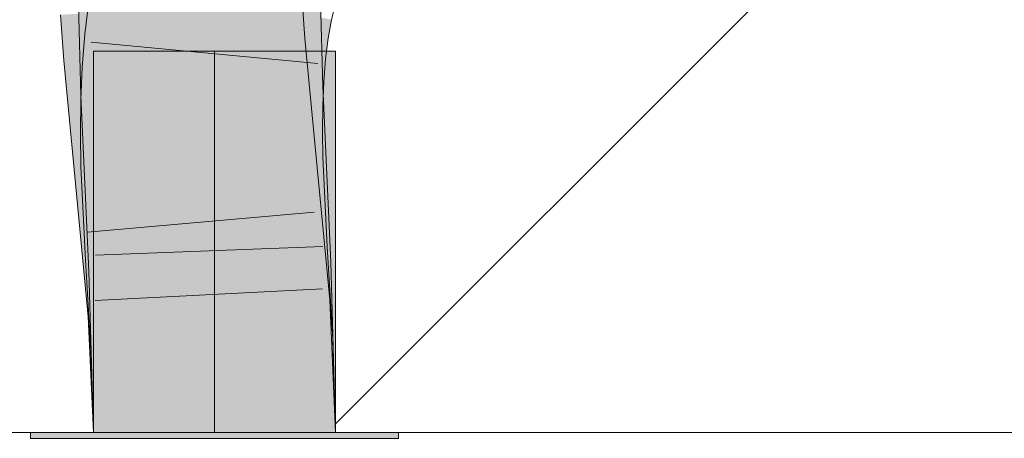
# Model space of a CAD drawing. Extents: x -620 to 300, y 62 to 1107.
# Tile 133 of 256: x 217.505 to 218.522, y 716.372 to 716.804. Entities that reach past the tile are written whole.
import ezdxf
from ezdxf.lldxf.tags import DXFTag

# ---------------------------------------------------------------- set-up
doc = ezdxf.new("R2010")
doc.units = 0
doc.layers.get('0').update_dxf_attribs({"lineweight": 35})
doc.layers.add('E_Detail_Linie_Text_Bem', color=7, linetype='Continuous', lineweight=13)
for name, color, linetype, lineweight, true_color in [('E_Detail_Wandschraffur', 7, 'Continuous', 5, 0xc0c0c0), ('E_Leerrohr 25-A06G9GDD8I', 7, 'Continuous', 9, 0xff8000), ('E_Leerrohr 25-Shading', 7, 'Continuous', 9, 0xff8000)]:
    doc.layers.add(name, color=color, linetype=linetype, lineweight=lineweight, true_color=true_color)
tags = doc.linetypes.add('fein_strichliert', pattern=[4, 1, -2, 1]).pattern_tags.tags
tags[8:9] = [DXFTag(74, 4), DXFTag(75, 0), DXFTag(340, '0'), DXFTag(46, 0.0), DXFTag(50, 0.0), DXFTag(44, 0.0), DXFTag(45, 0.0)]
tags[6:7] = [DXFTag(74, 4), DXFTag(75, 0), DXFTag(340, '0'), DXFTag(46, 0.0), DXFTag(50, 0.0), DXFTag(44, 0.0), DXFTag(45, 0.0)]
tags[4:5] = [DXFTag(74, 4), DXFTag(75, 0), DXFTag(340, '0'), DXFTag(46, 0.0), DXFTag(50, 0.0), DXFTag(44, 0.0), DXFTag(45, 0.0)]
tags = doc.linetypes.add('STRICHPUNKT2-A06G9GDE8I', pattern=[12.7, 6.35, -3.175, 0, -3.175]).pattern_tags.tags
tags[10:11] = [DXFTag(74, 4), DXFTag(75, 0), DXFTag(340, '0'), DXFTag(46, 0.0), DXFTag(50, 0.0), DXFTag(44, 0.0), DXFTag(45, 0.0)]
tags[8:9] = [DXFTag(74, 4), DXFTag(75, 0), DXFTag(340, '0'), DXFTag(46, 0.0), DXFTag(50, 0.0), DXFTag(44, 0.0), DXFTag(45, 0.0)]
tags[6:7] = [DXFTag(74, 4), DXFTag(75, 0), DXFTag(340, '0'), DXFTag(46, 0.0), DXFTag(50, 0.0), DXFTag(44, 0.0), DXFTag(45, 0.0)]
tags[4:5] = [DXFTag(74, 4), DXFTag(75, 0), DXFTag(340, '0'), DXFTag(46, 0.0), DXFTag(50, 0.0), DXFTag(44, 0.0), DXFTag(45, 0.0)]

# ---------------------------------------------------------------- blocks, each defined once
blk = doc.blocks.new('Shading-A06G9G1B8I', base_point=(193.1191, 715.3621))
at = {"layer": 'E_Leerrohr 25-Shading', "color": 31, "true_color": 0xfabd7f}
for points in [[(217.6974, 716.8046), (217.7003, 716.8042), (217.6995, 716.8321), (217.7052, 716.8308)], [(217.7062, 716.8306), (217.7052, 716.8308), (217.7047, 716.8035), (217.7003, 716.8042)], [(217.7047, 716.8035), (217.7111, 716.8026), (217.7062, 716.8306), (217.7076, 716.8303)], [(217.7111, 716.8026), (217.7877, 716.7907), (217.7076, 716.8303), (217.7916, 716.812)], [(217.6067, 716.8206), (217.6026, 716.8206), (217.605, 716.733)], [(217.6823, 716.7986), (217.6809, 716.8216), (217.6065, 716.8099), (217.6067, 716.8206)], [(217.6864, 716.8063), (217.613, 716.8177), (217.686, 716.7776), (217.6089, 716.7855)], [(217.7603, 716.8224), (217.6721, 716.817), (217.7633, 716.7814), (217.6753, 716.7734)], [(217.6897, 716.7975), (217.6889, 716.8217), (217.6823, 716.7986), (217.6809, 716.8216)], [(217.6917, 716.7972), (217.691, 716.8217), (217.6897, 716.7975), (217.6889, 716.8217)], [(217.6954, 716.8218), (217.691, 716.8217), (217.6917, 716.7972)], [(217.6917, 716.7972), (217.6942, 716.7822), (217.6954, 716.8218), (217.6972, 716.8218)], [(217.6942, 716.7822), (217.7028, 716.7308), (217.6972, 716.8218), (217.702, 716.8218)], [(217.7028, 716.7308), (217.7159, 716.7314), (217.702, 716.8218), (217.7176, 716.822)], [(217.7159, 716.7314), (217.7818, 716.7339), (217.7176, 716.822), (217.7794, 716.8228)], [(217.6015, 716.8127), (217.5839, 716.8116), (217.6033, 716.7669), (217.5872, 716.7654)], [(217.6033, 716.7669), (217.6176, 716.7682), (217.6015, 716.8127), (217.6199, 716.8138)], [(217.6065, 716.8099), (217.6057, 716.7688), (217.6823, 716.7986), (217.6845, 716.7629)], [(217.6727, 716.8094), (217.6199, 716.8138), (217.6748, 716.7801), (217.6187, 716.7897)], [(217.6928, 716.7769), (217.6939, 716.8052), (217.686, 716.7776), (217.6864, 716.8063)], [(217.6865, 716.7302), (217.6921, 716.7304), (217.6823, 716.7986), (217.6897, 716.7975)], [(217.6897, 716.7975), (217.691, 716.7623), (217.6917, 716.7972), (217.6926, 716.7622)], [(217.6942, 716.7822), (217.6917, 716.7972), (217.6926, 716.7622)], [(217.6928, 716.7769), (217.6961, 716.7766), (217.6939, 716.8052), (217.6974, 716.8046)], [(217.6961, 716.7766), (217.6968, 716.7764), (217.6974, 716.8046), (217.7003, 716.8042)], [(217.7047, 716.8035), (217.7003, 716.8042), (217.7037, 716.7758), (217.6968, 716.7764)], [(217.7037, 716.7758), (217.7136, 716.7747), (217.7047, 716.8035), (217.7111, 716.8026)], [(217.7136, 716.7747), (217.7848, 716.7675), (217.7111, 716.8026), (217.7877, 716.7907)], [(217.686, 716.7776), (217.6089, 716.7855), (217.6862, 716.7482), (217.6063, 716.753)], [(217.6187, 716.7897), (217.6176, 716.7682), (217.6748, 716.7801), (217.6753, 716.7734)], [(217.7633, 716.7814), (217.6753, 716.7734), (217.7761, 716.6482), (217.6881, 716.6398)], [(217.6923, 716.7479), (217.6928, 716.7769), (217.6862, 716.7482), (217.686, 716.7776)], [(217.6923, 716.7479), (217.6936, 716.7478), (217.6928, 716.7769), (217.6941, 716.7767)], [(217.6935, 716.7305), (217.7028, 716.7308), (217.6926, 716.7622), (217.6942, 716.7822)], [(217.6936, 716.7478), (217.6945, 716.7477), (217.6941, 716.7767), (217.6968, 716.7764)], [(217.7037, 716.7758), (217.6968, 716.7764), (217.7031, 716.7473), (217.6945, 716.7477)], [(217.7031, 716.7473), (217.7151, 716.7465), (217.7037, 716.7758), (217.7136, 716.7747)], [(217.6033, 716.7669), (217.5872, 716.7654), (217.608, 716.6321), (217.6002, 716.6313)], [(217.6033, 716.7669), (217.606, 716.6908), (217.6176, 716.7682), (217.6124, 716.691)], [(217.6057, 716.7688), (217.605, 716.733), (217.6845, 716.7629), (217.6865, 716.7302)], [(217.6176, 716.7682), (217.6172, 716.7612), (217.6753, 716.7734), (217.6771, 716.7543)], [(217.7151, 716.7465), (217.7828, 716.7425), (217.7136, 716.7747), (217.7848, 716.7675)], [(217.6771, 716.7543), (217.6172, 716.7612), (217.6819, 716.7042), (217.6135, 716.707)], [(217.691, 716.7623), (217.6921, 716.7304), (217.6926, 716.7622), (217.6935, 716.7305)], [(217.6862, 716.7482), (217.6063, 716.753), (217.687, 716.7184), (217.605, 716.7204)], [(217.6924, 716.7182), (217.6923, 716.7479), (217.687, 716.7184), (217.6862, 716.7482)], [(217.6933, 716.7182), (217.6945, 716.7477), (217.6924, 716.7182), (217.6923, 716.7479)], [(217.7031, 716.7473), (217.6945, 716.7477), (217.7027, 716.718), (217.6933, 716.7182)], [(217.7027, 716.718), (217.716, 716.7177), (217.7031, 716.7473), (217.7151, 716.7465)], [(217.716, 716.7177), (217.7817, 716.716), (217.7151, 716.7465), (217.7828, 716.7425)], [(217.6865, 716.7302), (217.605, 716.733), (217.6051, 716.727)], [(217.6089, 716.7272), (217.6051, 716.727), (217.6134, 716.5458)], [(217.6993, 716.549), (217.6865, 716.7302), (217.6134, 716.5458), (217.6089, 716.7272)], [(217.7003, 716.549), (217.6921, 716.7304), (217.6993, 716.549), (217.6865, 716.7302)], [(217.7018, 716.5491), (217.6935, 716.7305), (217.7003, 716.549), (217.6921, 716.7304)], [(217.7028, 716.7308), (217.6935, 716.7305), (217.7052, 716.5492), (217.7018, 716.5491)], [(217.7052, 716.5492), (217.71, 716.5494), (217.7028, 716.7308), (217.7159, 716.7314)], [(217.71, 716.5494), (217.7901, 716.5524), (217.7159, 716.7314), (217.7818, 716.7339)], [(217.687, 716.7184), (217.605, 716.7204), (217.6883, 716.6879), (217.6047, 716.6877)], [(217.6931, 716.688), (217.6933, 716.7182), (217.6883, 716.6879), (217.687, 716.7184)], [(217.7817, 716.716), (217.6933, 716.7182), (217.7814, 716.6882), (217.6931, 716.688)], [(217.6135, 716.707), (217.6084, 716.6321), (217.6819, 716.7042), (217.6881, 716.6398)], [(217.6883, 716.6879), (217.6047, 716.6877), (217.69, 716.657), (217.6052, 716.6537)], [(217.606, 716.6908), (217.608, 716.6321), (217.6124, 716.691), (217.6084, 716.6321)], [(217.6935, 716.6572), (217.6931, 716.688), (217.69, 716.657), (217.6883, 716.6879)], [(217.7814, 716.6882), (217.6931, 716.688), (217.7819, 716.6606), (217.6935, 716.6572)], [(217.69, 716.657), (217.6052, 716.6537), (217.6967, 716.5627), (217.6097, 716.558)], [(217.698, 716.5629), (217.6935, 716.6572), (217.6967, 716.5627), (217.69, 716.657)], [(217.7819, 716.6606), (217.6935, 716.6572), (217.7863, 716.5676), (217.698, 716.5629)], [(217.7761, 716.6482), (217.6881, 716.6398), (217.789, 716.5124), (217.7009, 716.5062)], [(217.7009, 716.5062), (217.6881, 716.6398), (217.6127, 716.4999), (217.608, 716.6321)], [(217.6082, 716.6282), (217.608, 716.6321), (217.605, 716.5807), (217.6002, 716.6313)], [(217.6127, 716.4999), (217.6082, 716.6282), (217.605, 716.5807)], [(217.698, 716.5629), (217.6097, 716.558), (217.7038, 716.4685), (217.6155, 716.4644)], [(217.7863, 716.5676), (217.698, 716.5629), (217.792, 716.4726), (217.7038, 716.4685)], [(217.7066, 716.3778), (217.795, 716.3778), (217.71, 716.5494), (217.7901, 716.5524)], [(217.7066, 716.3778), (217.7003, 716.549), (217.6182, 716.3778), (217.6134, 716.5458)], [(217.7066, 716.3778), (217.7018, 716.5491), (217.7003, 716.549)], [(217.7052, 716.5492), (217.7018, 716.5491), (217.7066, 716.3778)], [(217.7066, 716.3778), (217.71, 716.5494), (217.7052, 716.5492)], [(217.789, 716.5124), (217.7009, 716.5062), (217.795, 716.3778), (217.7066, 716.3778)], [(217.7009, 716.5062), (217.6127, 716.4999), (217.7066, 716.3778), (217.6182, 716.3778)], [(217.792, 716.4726), (217.7038, 716.4685), (217.795, 716.3778), (217.7066, 716.3778)], [(217.7038, 716.4685), (217.6155, 716.4644), (217.7066, 716.3778), (217.6182, 716.3778)]]:
    blk.add_solid(points, dxfattribs=at)
at = {"layer": 'E_Leerrohr 25-Shading', "color": 43, "true_color": 0xd7ab7f}
for points in [[(217.6051, 716.727), (217.605, 716.733), (217.566, 716.8201), (217.6009, 716.8206)], [(217.6016, 716.7355), (217.566, 716.8201), (217.5683, 716.7363)], [(217.613, 716.8177), (217.5768, 716.8233), (217.6089, 716.7855), (217.5725, 716.7892)], [(217.605, 716.733), (217.6026, 716.8206), (217.6009, 716.8206)], [(217.7969, 716.8247), (217.7603, 716.8224), (217.7998, 716.7847), (217.7633, 716.7814)], [(217.7815, 716.7693), (217.7802, 716.8228), (217.7808, 716.7693), (217.7794, 716.8228)], [(217.7823, 716.734), (217.7846, 716.7341), (217.7802, 716.8228), (217.7835, 716.8229)], [(217.7835, 716.8229), (217.7846, 716.7341), (217.8049, 716.8231), (217.809, 716.735)], [(217.8049, 716.8231), (217.8076, 716.7665), (217.816, 716.8233), (217.8176, 716.7654)], [(217.569, 716.8107), (217.5473, 716.8093), (217.5748, 716.7643), (217.5508, 716.7621)], [(217.5872, 716.7654), (217.5839, 716.8116), (217.5748, 716.7643), (217.569, 716.8107)], [(217.7934, 716.8116), (217.7916, 716.812), (217.7886, 716.7906), (217.7877, 716.7907)], [(217.7886, 716.7906), (217.7894, 716.7905), (217.7934, 716.8116), (217.7943, 716.8115)], [(217.7894, 716.7905), (217.7899, 716.7903), (217.7943, 716.8115), (217.7948, 716.8113)], [(217.7899, 716.7903), (217.7928, 716.7899), (217.7948, 716.8113), (217.7978, 716.8107)], [(217.7978, 716.8107), (217.7928, 716.7899), (217.8245, 716.8049), (217.8185, 716.7859)], [(217.8185, 716.7859), (217.8239, 716.7851), (217.8245, 716.8049), (217.8274, 716.8043)], [(217.6072, 716.7639), (217.6089, 716.7855), (217.5705, 716.7648), (217.5725, 716.7892)], [(217.7886, 716.7906), (217.7877, 716.7907), (217.7849, 716.7675), (217.7848, 716.7675)], [(217.7849, 716.7675), (217.7857, 716.7673), (217.7886, 716.7906), (217.7894, 716.7905)], [(217.7857, 716.7673), (217.7862, 716.7673), (217.7894, 716.7905), (217.7899, 716.7903)], [(217.7862, 716.7673), (217.7888, 716.767), (217.7899, 716.7903), (217.7928, 716.7899)], [(217.7928, 716.7899), (217.7888, 716.767), (217.8185, 716.7859), (217.8139, 716.7645)], [(217.8139, 716.7645), (217.8212, 716.7637), (217.8185, 716.7859), (217.8239, 716.7851)], [(217.7998, 716.7847), (217.7633, 716.7814), (217.8126, 716.6517), (217.7761, 716.6482)], [(217.6002, 716.6313), (217.5872, 716.7654), (217.5968, 716.631), (217.5748, 716.7643)], [(217.7823, 716.734), (217.7815, 716.7693), (217.7818, 716.7339), (217.7808, 716.7693)], [(217.7857, 716.7673), (217.7848, 716.7675), (217.7831, 716.7424), (217.7828, 716.7425)], [(217.7836, 716.7424), (217.7862, 716.7673), (217.7831, 716.7424), (217.7857, 716.7673)], [(217.7836, 716.7424), (217.786, 716.7422), (217.7862, 716.7673), (217.7888, 716.767)], [(217.7888, 716.767), (217.786, 716.7422), (217.8139, 716.7645), (217.8107, 716.7408)], [(217.8076, 716.7665), (217.809, 716.735), (217.8176, 716.7654), (217.8184, 716.7354)], [(217.5748, 716.7643), (217.5508, 716.7621), (217.5968, 716.631), (217.5637, 716.6279)], [(217.6063, 716.753), (217.5698, 716.7552), (217.605, 716.7204), (217.5684, 716.7213)], [(217.6063, 716.753), (217.6072, 716.7639), (217.5698, 716.7552), (217.5705, 716.7648)], [(217.8107, 716.7408), (217.8193, 716.7403), (217.8139, 716.7645), (217.8212, 716.7637)], [(217.5686, 716.7255), (217.6051, 716.727), (217.5683, 716.7363), (217.6016, 716.7355)], [(217.7836, 716.7424), (217.7828, 716.7425), (217.7821, 716.716), (217.7817, 716.716)], [(217.7821, 716.716), (217.7842, 716.7159), (217.7836, 716.7424), (217.786, 716.7422)], [(217.786, 716.7422), (217.7842, 716.7159), (217.8107, 716.7408), (217.8089, 716.7153)], [(217.7846, 716.7341), (217.7911, 716.5524), (217.809, 716.735), (217.8232, 716.5536)], [(217.8089, 716.7153), (217.8183, 716.7151), (217.8107, 716.7408), (217.8193, 716.7403)], [(217.8232, 716.5536), (217.8267, 716.5537), (217.809, 716.735), (217.8184, 716.7354)], [(217.6051, 716.727), (217.5686, 716.7255), (217.6134, 716.5458), (217.5768, 716.5444)], [(217.7823, 716.734), (217.7818, 716.7339), (217.7907, 716.5524), (217.7901, 716.5524)], [(217.7907, 716.5524), (217.7911, 716.5524), (217.7823, 716.734), (217.7846, 716.7341)], [(217.605, 716.7204), (217.5684, 716.7213), (217.6047, 716.6877), (217.5681, 716.6876)], [(217.7842, 716.7159), (217.7817, 716.716), (217.7833, 716.6882), (217.7814, 716.6882)], [(217.7833, 716.6882), (217.8085, 716.6884), (217.7842, 716.7159), (217.8089, 716.7153)], [(217.8085, 716.6884), (217.8181, 716.6884), (217.8089, 716.7153), (217.8183, 716.7151)], [(217.6047, 716.6877), (217.5681, 716.6876), (217.6052, 716.6537), (217.5686, 716.6522)], [(217.7833, 716.6882), (217.7814, 716.6882), (217.7833, 716.6607), (217.7819, 716.6606)], [(217.8184, 716.6621), (217.8181, 716.6884), (217.7833, 716.6607), (217.7833, 716.6882)], [(217.6052, 716.6537), (217.5686, 716.6522), (217.6097, 716.558), (217.5732, 716.5561)], [(217.7833, 716.6607), (217.7819, 716.6606), (217.7868, 716.5676), (217.7863, 716.5676)], [(217.8228, 716.5696), (217.8184, 716.6621), (217.7868, 716.5676), (217.7833, 716.6607)], [(217.8126, 716.6517), (217.7761, 716.6482), (217.8255, 716.515), (217.789, 716.5124)], [(217.6127, 716.4999), (217.605, 716.5807), (217.5637, 716.6279), (217.5968, 716.631)], [(217.6127, 716.4999), (217.5637, 716.6279), (217.5762, 716.4974)], [(217.605, 716.5807), (217.6002, 716.6313), (217.5968, 716.631)], [(217.8166, 716.5693), (217.7863, 716.5676), (217.8265, 716.4742), (217.792, 716.4726)], [(217.8286, 716.4743), (217.8228, 716.5696), (217.8265, 716.4742), (217.8166, 716.5693)], [(217.6097, 716.558), (217.5732, 716.5561), (217.6155, 716.4644), (217.5789, 716.4627)], [(217.7907, 716.5524), (217.7901, 716.5524), (217.7949, 716.3814)], [(217.7949, 716.3814), (217.8316, 716.3778), (217.7907, 716.5524), (217.8232, 716.5536)], [(217.8316, 716.3778), (217.8267, 716.5537), (217.8232, 716.5536)], [(217.6134, 716.5458), (217.5768, 716.5444), (217.6182, 716.3778), (217.5816, 716.3778)], [(217.8255, 716.515), (217.789, 716.5124), (217.8316, 716.3778), (217.795, 716.3778)], [(217.6127, 716.4999), (217.5762, 716.4974), (217.6182, 716.3778), (217.5816, 716.3778)], [(217.8316, 716.3778), (217.8265, 716.4742), (217.795, 716.3778), (217.792, 716.4726)], [(217.8316, 716.3778), (217.8286, 716.4743), (217.8265, 716.4742)], [(217.6155, 716.4644), (217.5789, 716.4627), (217.6182, 716.3778), (217.5816, 716.3778)], [(217.8316, 716.3778), (217.7949, 716.3814), (217.795, 716.3778)]]:
    blk.add_solid(points, dxfattribs=at)
at = {"layer": 'E_Leerrohr 25-Shading', "color": 31, "true_color": 0xecb67f}
for points in [[(217.5816, 716.3778), (217.6975, 716.7719), (217.5816, 716.7719)], [(217.5816, 716.3778), (217.7066, 716.3778), (217.6975, 716.7719), (217.7049, 716.5065)], [(217.5816, 716.3778), (217.6975, 716.7719), (217.5816, 716.7719)], [(217.5816, 716.3778), (217.7066, 716.3778), (217.6975, 716.7719), (217.7049, 716.5065)], [(217.5816, 716.3778), (217.6975, 716.7719), (217.5816, 716.7719)], [(217.5816, 716.3778), (217.7066, 716.3778), (217.6975, 716.7719), (217.7049, 716.5065)], [(217.7049, 716.5065), (217.7014, 716.7719), (217.6975, 716.7719)], [(217.7049, 716.5065), (217.7014, 716.7719), (217.6975, 716.7719)], [(217.7049, 716.5065), (217.7014, 716.7719), (217.6975, 716.7719)], [(217.7066, 716.3778), (217.7066, 716.7719), (217.7014, 716.7719)], [(217.7066, 716.3778), (217.7066, 716.7719), (217.7014, 716.7719)], [(217.7066, 716.3778), (217.7066, 716.7719), (217.7014, 716.7719)], [(217.7066, 716.3778), (217.7284, 716.7719), (217.7107, 716.5069)], [(217.7284, 716.7719), (217.7066, 716.3778), (217.8316, 716.3784), (217.8316, 716.3778)], [(217.7066, 716.3778), (217.7284, 716.7719), (217.7107, 716.5069)], [(217.7284, 716.7719), (217.7066, 716.3778), (217.8316, 716.3784), (217.8316, 716.3778)], [(217.7066, 716.3778), (217.7284, 716.7719), (217.7107, 716.5069)], [(217.7284, 716.7719), (217.7066, 716.3778), (217.8316, 716.3784), (217.8316, 716.3778)], [(217.7191, 716.7719), (217.7066, 716.7719), (217.7066, 716.3778)], [(217.7191, 716.7719), (217.7066, 716.7719), (217.7066, 716.3778)], [(217.7191, 716.7719), (217.7066, 716.7719), (217.7066, 716.3778)], [(217.7284, 716.7719), (217.7191, 716.7719), (217.7107, 716.5069)], [(217.7284, 716.7719), (217.7191, 716.7719), (217.7107, 716.5069)], [(217.7284, 716.7719), (217.7191, 716.7719), (217.7107, 716.5069)], [(217.7795, 716.7719), (217.7284, 716.7719), (217.8213, 716.5148), (217.8316, 716.3784)], [(217.7795, 716.7719), (217.7284, 716.7719), (217.8213, 716.5148), (217.8316, 716.3784)], [(217.7795, 716.7719), (217.7284, 716.7719), (217.8213, 716.5148), (217.8316, 716.3784)], [(217.8018, 716.7719), (217.7795, 716.7719), (217.8213, 716.5148)], [(217.8018, 716.7719), (217.7795, 716.7719), (217.8213, 716.5148)], [(217.8018, 716.7719), (217.7795, 716.7719), (217.8213, 716.5148)], [(217.8316, 716.3784), (217.8316, 716.7719), (217.8018, 716.7719)], [(217.8316, 716.3784), (217.8316, 716.7719), (217.8018, 716.7719)], [(217.8316, 716.3784), (217.8316, 716.7719), (217.8018, 716.7719)], [(217.6276, 716.3778), (217.5166, 716.3778), (217.6281, 716.3718), (217.5166, 716.3718)], [(217.6276, 716.3778), (217.5166, 716.3778), (217.6281, 716.3718), (217.5166, 716.3718)], [(217.6276, 716.3778), (217.5166, 716.3778), (217.6281, 716.3718), (217.5166, 716.3718)], [(217.6607, 716.3718), (217.6606, 716.3778), (217.6281, 716.3718), (217.6276, 716.3778)], [(217.6607, 716.3718), (217.6606, 716.3778), (217.6281, 716.3718), (217.6276, 716.3778)], [(217.6607, 716.3718), (217.6606, 716.3778), (217.6281, 716.3718), (217.6276, 716.3778)], [(217.7066, 716.3718), (217.7066, 716.3778), (217.6607, 716.3718), (217.6606, 716.3778)], [(217.7066, 716.3718), (217.7066, 716.3778), (217.6607, 716.3718), (217.6606, 716.3778)], [(217.7066, 716.3718), (217.7066, 716.3778), (217.6607, 716.3718), (217.6606, 716.3778)], [(217.7391, 716.3778), (217.7066, 716.3778), (217.7391, 716.3718), (217.7066, 716.3718)], [(217.7391, 716.3778), (217.7066, 716.3778), (217.7391, 716.3718), (217.7066, 716.3718)], [(217.7391, 716.3778), (217.7066, 716.3778), (217.7391, 716.3718), (217.7066, 716.3718)], [(217.8173, 716.3718), (217.8175, 716.3778), (217.7391, 716.3718), (217.7391, 716.3778)], [(217.8173, 716.3718), (217.8175, 716.3778), (217.7391, 716.3718), (217.7391, 716.3778)], [(217.8173, 716.3718), (217.8175, 716.3778), (217.7391, 716.3718), (217.7391, 716.3778)], [(217.8966, 716.3718), (217.8966, 716.3778), (217.8173, 716.3718), (217.8175, 716.3778)], [(217.8966, 716.3718), (217.8966, 716.3778), (217.8173, 716.3718), (217.8175, 716.3778)], [(217.8966, 716.3718), (217.8966, 716.3778), (217.8173, 716.3718), (217.8175, 716.3778)]]:
    blk.add_solid(points, dxfattribs=at)
blk = doc.blocks.new('Referenz-A06G9GDF8I')
at = {"layer": 'E_Detail_Linie_Text_Bem', "linetype": 'Continuous', "ltscale": 0.13}
blk.add_line((223.0545, 716.3778), (211.2545, 716.3778), dxfattribs=at)
at = {"layer": 'E_Detail_Wandschraffur', "linetype": 'fein_strichliert', "ltscale": 0.13}
blk.add_line((217.8313, 716.3867), (218.3904, 716.9457), dxfattribs=at)
at = {"layer": 'E_Leerrohr 25-A06G9GDD8I', "linetype": 'Continuous', "ltscale": 0.13}
for p, q in [((217.566, 716.8201), (217.5686, 716.7256)), ((217.5768, 716.8233), (217.5725, 716.7892)), ((217.7969, 716.8247), (217.7998, 716.7847)), ((217.816, 716.8233), (217.8184, 716.7354)), ((217.8316, 716.8209), (217.8274, 716.8042)), ((217.5473, 716.8094), (217.5508, 716.7621)), ((217.8274, 716.8042), (217.8239, 716.7851)), ((217.5725, 716.7892), (217.5698, 716.7552)), ((217.5793, 716.7809), (217.8133, 716.7591)), ((217.7998, 716.7847), (217.8126, 716.6517)), ((217.8239, 716.7851), (217.8212, 716.7637)), ((217.5816, 716.7718), (217.5816, 716.3778)), ((217.6548, 716.7718), (217.5816, 716.7718)), ((217.5816, 716.7718), (217.5816, 716.3778)), ((217.6548, 716.7718), (217.5816, 716.7718)), ((217.5816, 716.7718), (217.5816, 716.3778)), ((217.6548, 716.7718), (217.5816, 716.7718)), ((217.7584, 716.7718), (217.6548, 716.7718)), ((217.7584, 716.7718), (217.6548, 716.7718)), ((217.7584, 716.7718), (217.6548, 716.7718)), ((217.8316, 716.7718), (217.7584, 716.7718)), ((217.8316, 716.7718), (217.7584, 716.7718)), ((217.8316, 716.7718), (217.7584, 716.7718)), ((217.8316, 716.3778), (217.8316, 716.7718)), ((217.8316, 716.3778), (217.8316, 716.7718)), ((217.8316, 716.3778), (217.8316, 716.7718)), ((217.5508, 716.7621), (217.5637, 716.6279)), ((217.5698, 716.7552), (217.5684, 716.7213)), ((217.8212, 716.7637), (217.8193, 716.7403)), ((217.8193, 716.7403), (217.8183, 716.7151)), ((217.8184, 716.7354), (217.8267, 716.5537)), ((217.5686, 716.7256), (217.5768, 716.5444)), ((217.5684, 716.7213), (217.5681, 716.6876)), ((217.8183, 716.7151), (217.8181, 716.6884)), ((217.5681, 716.6876), (217.5686, 716.6522)), ((217.8181, 716.6884), (217.8184, 716.6621)), ((217.8184, 716.6621), (217.8228, 716.5696)), ((217.5686, 716.6522), (217.5732, 716.5561)), ((217.8126, 716.6517), (217.8255, 716.515)), ((217.5637, 716.6279), (217.5762, 716.4974)), ((217.5753, 716.5849), (217.8094, 716.6054)), ((217.5836, 716.5611), (217.8184, 716.5699)), ((217.8228, 716.5696), (217.8286, 716.4743)), ((217.5732, 716.5561), (217.5789, 716.4627)), ((217.8267, 716.5537), (217.8316, 716.3778)), ((217.5768, 716.5444), (217.5816, 716.3778)), ((217.5832, 716.5143), (217.8179, 716.5262)), ((217.8255, 716.515), (217.8316, 716.3778)), ((217.5762, 716.4974), (217.5816, 716.3778)), ((217.8286, 716.4743), (217.8316, 716.3778)), ((217.5789, 716.4627), (217.5816, 716.3778)), ((217.5166, 716.3778), (217.5166, 716.3718)), ((217.6279, 716.3778), (217.5166, 716.3778)), ((217.5166, 716.3778), (217.5166, 716.3718)), ((217.6279, 716.3778), (217.5166, 716.3778)), ((217.5166, 716.3778), (217.5166, 716.3718)), ((217.6279, 716.3778), (217.5166, 716.3778)), ((217.6279, 716.3718), (217.5166, 716.3718)), ((217.6279, 716.3718), (217.5166, 716.3718)), ((217.6279, 716.3718), (217.5166, 716.3718)), ((217.6548, 716.3778), (217.5816, 716.3778)), ((217.5816, 716.3778), (217.8316, 716.3778)), ((217.6548, 716.3778), (217.5816, 716.3778)), ((217.5816, 716.3778), (217.8316, 716.3778)), ((217.6548, 716.3778), (217.5816, 716.3778)), ((217.5816, 716.3778), (217.8316, 716.3778)), ((217.7853, 716.3778), (217.6279, 716.3778)), ((217.7853, 716.3778), (217.6279, 716.3778)), ((217.7853, 716.3778), (217.6279, 716.3778)), ((217.7853, 716.3718), (217.6279, 716.3718)), ((217.7853, 716.3718), (217.6279, 716.3718)), ((217.7853, 716.3718), (217.6279, 716.3718)), ((217.7584, 716.3778), (217.6548, 716.3778)), ((217.7584, 716.3778), (217.6548, 716.3778)), ((217.7584, 716.3778), (217.6548, 716.3778)), ((217.8316, 716.3778), (217.7584, 716.3778)), ((217.8316, 716.3778), (217.7584, 716.3778)), ((217.8316, 716.3778), (217.7584, 716.3778)), ((217.8966, 716.3778), (217.7853, 716.3778)), ((217.8966, 716.3778), (217.7853, 716.3778)), ((217.8966, 716.3778), (217.7853, 716.3778)), ((217.8966, 716.3718), (217.7853, 716.3718)), ((217.8966, 716.3718), (217.7853, 716.3718)), ((217.8966, 716.3718), (217.7853, 716.3718)), ((217.8966, 716.3718), (217.8966, 716.3778)), ((217.8966, 716.3718), (217.8966, 716.3778)), ((217.8966, 716.3718), (217.8966, 716.3778))]:
    blk.add_line(p, q, dxfattribs=at)
at = {"layer": 'E_Leerrohr 25-A06G9GDD8I', "linetype": 'STRICHPUNKT2-A06G9GDE8I', "lineweight": 5, "ltscale": 0.13}
blk.add_line((217.7066, 716.3778), (217.7066, 716.7718), dxfattribs=at)
blk.add_line((217.7066, 716.3778), (217.7066, 716.7718), dxfattribs=at)
blk.add_line((217.7066, 716.3778), (217.7066, 716.7718), dxfattribs=at)

msp = doc.modelspace()

# ---------------------------------------------------------------- block references
at = {"color": 8, "lineweight": 25, "ltscale": 0.25, "true_color": 0x808080}
msp.add_blockref('Referenz-A06G9GDF8I', (0, 0), dxfattribs=at)
msp.add_blockref('Shading-A06G9G1B8I', (193.1191, 715.3621))

doc.saveas('drawing.dxf')
